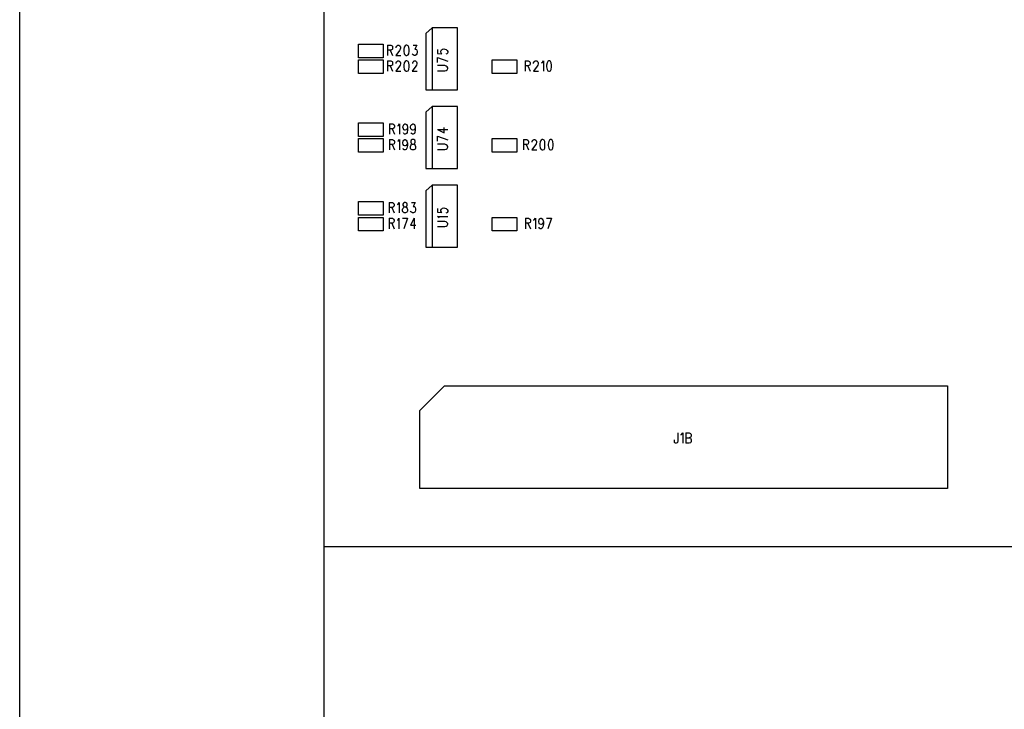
# Model space of a CAD drawing. Extents: x 11.9 to 28.1, y 10.8 to 21.2.
# Tile 2 of 33: x 11.9 to 15, y 14.3 to 16.5. Entities that reach past the tile are written whole.
import ezdxf

# ---------------------------------------------------------------- set-up
doc = ezdxf.new("R2010")
doc.units = 0
doc.header["$MEASUREMENT"] = 0
doc.layers.add('LAYNR1', color=2, linetype='Continuous')

msp = doc.modelspace()

# ---------------------------------------------------------------- linework, layer by layer
at = {"layer": 'LAYNR1'}
for points in [[(11.892, 10.799), (11.892, 21.199)], [(12.858, 20.701), (12.858, 14.201)], [(13.203, 16.474), (13.182, 16.456)], [(13.182, 16.456), (13.182, 16.277)], [(13.283, 16.474), (13.203, 16.474)], [(13.203, 16.474), (13.203, 16.277)], [(13.283, 16.277), (13.283, 16.474)], [(12.968, 16.379), (12.968, 16.422)], [(12.968, 16.422), (13.047, 16.422)], [(13.047, 16.422), (13.047, 16.379)], [(13.061, 16.419), (13.061, 16.386)], [(13.061, 16.419), (13.071, 16.419), (13.075, 16.417), (13.076, 16.416), (13.077, 16.413), (13.077, 16.41), (13.076, 16.406), (13.075, 16.405), (13.071, 16.403), (13.061, 16.403)], [(13.069, 16.403), (13.077, 16.386)], [(13.088, 16.411), (13.088, 16.413), (13.089, 16.416), (13.091, 16.417), (13.093, 16.419), (13.097, 16.419), (13.1, 16.417), (13.101, 16.416), (13.102, 16.413), (13.102, 16.41), (13.101, 16.406), (13.099, 16.402), (13.087, 16.386), (13.103, 16.386)], [(13.142, 16.419), (13.154, 16.419), (13.147, 16.406), (13.151, 16.406), (13.153, 16.405), (13.154, 16.403), (13.155, 16.399), (13.155, 16.395), (13.154, 16.391), (13.152, 16.388), (13.149, 16.386), (13.145, 16.386), (13.142, 16.388), (13.141, 16.389), (13.139, 16.392)], [(13.219, 16.405), (13.219, 16.393)], [(13.219, 16.393), (13.233, 16.392), (13.232, 16.393)], [(13.232, 16.393), (13.23, 16.397), (13.23, 16.4), (13.232, 16.404), (13.235, 16.406)], [(13.235, 16.406), (13.24, 16.407), (13.243, 16.406)], [(13.243, 16.406), (13.247, 16.405), (13.25, 16.402), (13.252, 16.399), (13.252, 16.396), (13.25, 16.392), (13.249, 16.391), (13.246, 16.39)], [(13.047, 16.379), (12.968, 16.379)], [(12.968, 16.329), (12.968, 16.372)], [(12.968, 16.372), (13.047, 16.372)], [(13.047, 16.372), (13.047, 16.329)], [(13.061, 16.369), (13.061, 16.336)], [(13.061, 16.369), (13.071, 16.369), (13.075, 16.367), (13.076, 16.366), (13.077, 16.363), (13.077, 16.36), (13.076, 16.356), (13.075, 16.355), (13.071, 16.353), (13.061, 16.353)], [(13.088, 16.361), (13.088, 16.363), (13.089, 16.366), (13.091, 16.367), (13.093, 16.369), (13.097, 16.369), (13.1, 16.367), (13.101, 16.366), (13.102, 16.363), (13.102, 16.36), (13.101, 16.356), (13.099, 16.352), (13.087, 16.336), (13.103, 16.336)], [(13.141, 16.361), (13.141, 16.363), (13.142, 16.366), (13.143, 16.367), (13.145, 16.369), (13.15, 16.369), (13.152, 16.367), (13.153, 16.366), (13.154, 16.363), (13.154, 16.36), (13.153, 16.356), (13.151, 16.352), (13.139, 16.336), (13.155, 16.336)], [(13.219, 16.38), (13.252, 16.368)], [(13.219, 16.364), (13.219, 16.38)], [(13.393, 16.372), (13.472, 16.372)], [(13.393, 16.329), (13.393, 16.372)], [(13.472, 16.372), (13.472, 16.329)], [(13.498, 16.369), (13.498, 16.336)], [(13.498, 16.369), (13.508, 16.369), (13.512, 16.367), (13.513, 16.366), (13.514, 16.363), (13.514, 16.36), (13.513, 16.356), (13.512, 16.355), (13.508, 16.353), (13.498, 16.353)], [(13.525, 16.361), (13.525, 16.363), (13.527, 16.366), (13.528, 16.367), (13.53, 16.369), (13.535, 16.369), (13.537, 16.367), (13.538, 16.366), (13.539, 16.363), (13.539, 16.36), (13.538, 16.356), (13.536, 16.352), (13.524, 16.336), (13.54, 16.336)], [(13.55, 16.363), (13.553, 16.364), (13.556, 16.369), (13.556, 16.336)], [(13.069, 16.353), (13.077, 16.336)], [(13.219, 16.338), (13.243, 16.338), (13.247, 16.339), (13.25, 16.341), (13.252, 16.345), (13.252, 16.347), (13.25, 16.35), (13.247, 16.352), (13.243, 16.354), (13.219, 16.354)], [(13.506, 16.353), (13.514, 16.336)], [(13.047, 16.329), (12.968, 16.329)], [(13.472, 16.329), (13.393, 16.329)], [(13.182, 16.277), (13.283, 16.277)], [(13.203, 16.224), (13.182, 16.206)], [(13.182, 16.206), (13.182, 16.027)], [(13.283, 16.224), (13.203, 16.224)], [(13.203, 16.224), (13.203, 16.027)], [(13.283, 16.027), (13.283, 16.224)], [(12.968, 16.129), (12.968, 16.172)], [(12.968, 16.172), (13.047, 16.172)], [(13.047, 16.172), (13.047, 16.129)], [(13.067, 16.169), (13.067, 16.136)], [(13.067, 16.169), (13.078, 16.169), (13.081, 16.167), (13.082, 16.166), (13.083, 16.163), (13.083, 16.16), (13.082, 16.156), (13.081, 16.155), (13.078, 16.153), (13.067, 16.153)], [(13.075, 16.153), (13.083, 16.136)], [(13.093, 16.163), (13.096, 16.164), (13.099, 16.169), (13.099, 16.136)], [(13.124, 16.158), (13.123, 16.153), (13.121, 16.15), (13.117, 16.149), (13.116, 16.149), (13.113, 16.15), (13.111, 16.153), (13.109, 16.158), (13.109, 16.16), (13.111, 16.164), (13.113, 16.167), (13.116, 16.169), (13.117, 16.169), (13.121, 16.167), (13.123, 16.164), (13.124, 16.158), (13.124, 16.15), (13.123, 16.142), (13.121, 16.138), (13.117, 16.136), (13.115, 16.136), (13.112, 16.138), (13.111, 16.141)], [(13.149, 16.158), (13.148, 16.153), (13.146, 16.15), (13.142, 16.149), (13.141, 16.149), (13.138, 16.15), (13.135, 16.153), (13.134, 16.158), (13.134, 16.16), (13.135, 16.164), (13.138, 16.167), (13.141, 16.169), (13.142, 16.169), (13.146, 16.167), (13.148, 16.164), (13.149, 16.158), (13.149, 16.15), (13.148, 16.142), (13.146, 16.138), (13.142, 16.136), (13.14, 16.136), (13.137, 16.138), (13.135, 16.141)], [(13.219, 16.151), (13.241, 16.14), (13.241, 16.157)], [(13.219, 16.151), (13.252, 16.151)], [(13.047, 16.129), (12.968, 16.129)], [(12.968, 16.079), (12.968, 16.122)], [(12.968, 16.122), (13.047, 16.122)], [(13.047, 16.122), (13.047, 16.079)], [(13.067, 16.119), (13.067, 16.086)], [(13.067, 16.119), (13.077, 16.119), (13.08, 16.117), (13.082, 16.116), (13.083, 16.113), (13.083, 16.11), (13.082, 16.106), (13.08, 16.105), (13.077, 16.103), (13.067, 16.103)], [(13.093, 16.113), (13.095, 16.114), (13.099, 16.119), (13.099, 16.086)], [(13.124, 16.108), (13.122, 16.103), (13.12, 16.1), (13.117, 16.099), (13.116, 16.099), (13.112, 16.1), (13.11, 16.103), (13.109, 16.108), (13.109, 16.11), (13.11, 16.114), (13.112, 16.117), (13.116, 16.119), (13.117, 16.119), (13.12, 16.117), (13.122, 16.114), (13.124, 16.108), (13.124, 16.1), (13.122, 16.092), (13.12, 16.088), (13.117, 16.086), (13.114, 16.086), (13.111, 16.088), (13.11, 16.091)], [(13.219, 16.13), (13.252, 16.118)], [(13.219, 16.114), (13.219, 16.13)], [(13.393, 16.122), (13.472, 16.122)], [(13.393, 16.079), (13.393, 16.122)], [(13.472, 16.122), (13.472, 16.079)], [(13.493, 16.119), (13.493, 16.086)], [(13.493, 16.119), (13.503, 16.119), (13.507, 16.117), (13.508, 16.116), (13.509, 16.113), (13.509, 16.11), (13.508, 16.106), (13.507, 16.105), (13.503, 16.103), (13.493, 16.103)], [(13.52, 16.111), (13.52, 16.113), (13.521, 16.116), (13.523, 16.117), (13.525, 16.119), (13.529, 16.119), (13.532, 16.117), (13.533, 16.116), (13.534, 16.113), (13.534, 16.11), (13.533, 16.106), (13.531, 16.102), (13.519, 16.086), (13.535, 16.086)], [(13.075, 16.103), (13.083, 16.086)], [(13.219, 16.088), (13.243, 16.088), (13.247, 16.089), (13.25, 16.091), (13.252, 16.095), (13.252, 16.097), (13.25, 16.1), (13.247, 16.102), (13.243, 16.104), (13.219, 16.104)], [(13.501, 16.103), (13.509, 16.086)], [(13.047, 16.079), (12.968, 16.079)], [(13.472, 16.079), (13.393, 16.079)], [(13.182, 16.027), (13.283, 16.027)], [(13.203, 15.974), (13.182, 15.956)], [(13.182, 15.956), (13.182, 15.777)], [(13.283, 15.974), (13.203, 15.974)], [(13.203, 15.974), (13.203, 15.777)], [(13.283, 15.777), (13.283, 15.974)], [(12.968, 15.879), (12.968, 15.922)], [(12.968, 15.922), (13.047, 15.922)], [(13.047, 15.922), (13.047, 15.879)], [(13.066, 15.919), (13.066, 15.886)], [(13.066, 15.919), (13.076, 15.919), (13.08, 15.917), (13.081, 15.916), (13.082, 15.913), (13.082, 15.91), (13.081, 15.906), (13.08, 15.905), (13.076, 15.903), (13.066, 15.903)], [(13.074, 15.903), (13.082, 15.886)], [(13.092, 15.913), (13.095, 15.914), (13.098, 15.919), (13.098, 15.886)], [(13.137, 15.919), (13.149, 15.919), (13.142, 15.906), (13.146, 15.906), (13.148, 15.905), (13.149, 15.903), (13.15, 15.899), (13.15, 15.895), (13.149, 15.891), (13.147, 15.888), (13.143, 15.886), (13.14, 15.886), (13.137, 15.888), (13.135, 15.889), (13.134, 15.892)], [(13.219, 15.9), (13.219, 15.888), (13.233, 15.887), (13.232, 15.888), (13.23, 15.892), (13.23, 15.895), (13.232, 15.898), (13.235, 15.901), (13.24, 15.902), (13.243, 15.901), (13.247, 15.9), (13.25, 15.897), (13.252, 15.894), (13.252, 15.891), (13.25, 15.887), (13.249, 15.886), (13.246, 15.885)], [(13.047, 15.879), (12.968, 15.879)], [(12.968, 15.829), (12.968, 15.872)], [(12.968, 15.872), (13.047, 15.872)], [(13.047, 15.872), (13.047, 15.829)], [(13.066, 15.869), (13.066, 15.836)], [(13.066, 15.869), (13.076, 15.869), (13.079, 15.867), (13.08, 15.866), (13.082, 15.863), (13.082, 15.86), (13.08, 15.856), (13.079, 15.855), (13.076, 15.853), (13.066, 15.853)], [(13.092, 15.863), (13.094, 15.864), (13.097, 15.869), (13.097, 15.836)], [(13.108, 15.869), (13.124, 15.869)], [(13.124, 15.869), (13.112, 15.836)], [(13.145, 15.869), (13.134, 15.847), (13.151, 15.847)], [(13.145, 15.869), (13.145, 15.836)], [(13.225, 15.869), (13.224, 15.871), (13.219, 15.875), (13.252, 15.875)], [(13.393, 15.872), (13.472, 15.872)], [(13.393, 15.829), (13.393, 15.872)], [(13.472, 15.872), (13.472, 15.829)], [(13.499, 15.869), (13.499, 15.836)], [(13.499, 15.869), (13.509, 15.869), (13.512, 15.867), (13.514, 15.866), (13.515, 15.863), (13.515, 15.86), (13.514, 15.856), (13.512, 15.855), (13.509, 15.853), (13.499, 15.853)], [(13.525, 15.863), (13.527, 15.864), (13.531, 15.869), (13.531, 15.836)], [(13.556, 15.858), (13.554, 15.853), (13.552, 15.85), (13.549, 15.849), (13.548, 15.849), (13.544, 15.85), (13.542, 15.853), (13.541, 15.858), (13.541, 15.86), (13.542, 15.864), (13.544, 15.867), (13.548, 15.869), (13.549, 15.869), (13.552, 15.867), (13.554, 15.864), (13.556, 15.858), (13.556, 15.85), (13.554, 15.842), (13.552, 15.838), (13.549, 15.836), (13.546, 15.836), (13.543, 15.838), (13.542, 15.841)], [(13.566, 15.869), (13.582, 15.869)], [(13.582, 15.869), (13.57, 15.836)], [(13.074, 15.853), (13.082, 15.836)], [(13.219, 15.843), (13.243, 15.843), (13.247, 15.844), (13.25, 15.846), (13.252, 15.85), (13.252, 15.852), (13.25, 15.855), (13.247, 15.858), (13.243, 15.859), (13.219, 15.859)], [(13.507, 15.853), (13.515, 15.836)], [(13.047, 15.829), (12.968, 15.829)], [(13.472, 15.829), (13.393, 15.829)], [(13.182, 15.777), (13.283, 15.777)], [(13.983, 15.187), (13.983, 15.162), (13.982, 15.157), (13.981, 15.156), (13.978, 15.154), (13.976, 15.154), (13.974, 15.156), (13.973, 15.157), (13.972, 15.162), (13.972, 15.165)], [(13.993, 15.181), (13.995, 15.182), (13.999, 15.187), (13.999, 15.154)], [(14.009, 15.187), (14.009, 15.154)], [(14.009, 15.187), (14.019, 15.187), (14.023, 15.185), (14.024, 15.184), (14.025, 15.181), (14.025, 15.178), (14.024, 15.174), (14.023, 15.173), (14.019, 15.171)], [(14.009, 15.171), (14.019, 15.171), (14.023, 15.17), (14.024, 15.168), (14.025, 15.165), (14.025, 15.16), (14.024, 15.157), (14.023, 15.156), (14.019, 15.154), (14.009, 15.154)], [(12.858, 14.826), (22.157, 14.826)]]:
    msp.add_lwpolyline(points, dxfattribs=at)
for points in [[(13.12, 16.419), (13.117, 16.417), (13.114, 16.413), (13.113, 16.405), (13.113, 16.4), (13.114, 16.392), (13.117, 16.388), (13.12, 16.386), (13.122, 16.386), (13.126, 16.388), (13.128, 16.392), (13.129, 16.4), (13.129, 16.405), (13.128, 16.413), (13.126, 16.417), (13.122, 16.419), (13.12, 16.419)], [(13.12, 16.369), (13.117, 16.367), (13.114, 16.363), (13.113, 16.355), (13.113, 16.35), (13.114, 16.342), (13.117, 16.338), (13.12, 16.336), (13.122, 16.336), (13.126, 16.338), (13.128, 16.342), (13.129, 16.35), (13.129, 16.355), (13.128, 16.363), (13.126, 16.367), (13.122, 16.369), (13.12, 16.369)], [(13.573, 16.369), (13.57, 16.367), (13.568, 16.363), (13.566, 16.355), (13.566, 16.35), (13.568, 16.342), (13.57, 16.338), (13.573, 16.336), (13.575, 16.336), (13.579, 16.338), (13.581, 16.342), (13.582, 16.35), (13.582, 16.355), (13.581, 16.363), (13.579, 16.367), (13.575, 16.369), (13.573, 16.369)], [(13.139, 16.119), (13.136, 16.117), (13.135, 16.114), (13.135, 16.111), (13.136, 16.108), (13.138, 16.106), (13.143, 16.105), (13.146, 16.103), (13.149, 16.1), (13.15, 16.097), (13.15, 16.092), (13.149, 16.089), (13.147, 16.088), (13.144, 16.086), (13.139, 16.086), (13.136, 16.088), (13.135, 16.089), (13.134, 16.092), (13.134, 16.097), (13.135, 16.1), (13.137, 16.103), (13.141, 16.105), (13.145, 16.106), (13.147, 16.108), (13.149, 16.111), (13.149, 16.114), (13.147, 16.117), (13.144, 16.119), (13.139, 16.119)], [(13.552, 16.119), (13.549, 16.117), (13.546, 16.113), (13.545, 16.105), (13.545, 16.1), (13.546, 16.092), (13.549, 16.088), (13.552, 16.086), (13.554, 16.086), (13.558, 16.088), (13.56, 16.092), (13.561, 16.1), (13.561, 16.105), (13.56, 16.113), (13.558, 16.117), (13.554, 16.119), (13.552, 16.119)], [(13.578, 16.119), (13.575, 16.117), (13.573, 16.113), (13.571, 16.105), (13.571, 16.1), (13.573, 16.092), (13.575, 16.088), (13.578, 16.086), (13.581, 16.086), (13.584, 16.088), (13.586, 16.092), (13.587, 16.1), (13.587, 16.105), (13.586, 16.113), (13.584, 16.117), (13.581, 16.119), (13.578, 16.119)], [(13.114, 15.919), (13.111, 15.917), (13.109, 15.914), (13.109, 15.911), (13.111, 15.908), (13.113, 15.906), (13.117, 15.905), (13.121, 15.903), (13.123, 15.9), (13.124, 15.897), (13.124, 15.892), (13.123, 15.889), (13.122, 15.888), (13.118, 15.886), (13.114, 15.886), (13.111, 15.888), (13.109, 15.889), (13.108, 15.892), (13.108, 15.897), (13.109, 15.9), (13.112, 15.903), (13.115, 15.905), (13.12, 15.906), (13.122, 15.908), (13.123, 15.911), (13.123, 15.914), (13.122, 15.917), (13.118, 15.919), (13.114, 15.919)], [(13.163, 15.258), (13.242, 15.337), (14.84, 15.337), (14.84, 15.01), (13.163, 15.01), (13.163, 15.258)]]:
    msp.add_lwpolyline(points, close=True, dxfattribs=at)

doc.saveas('drawing.dxf')
